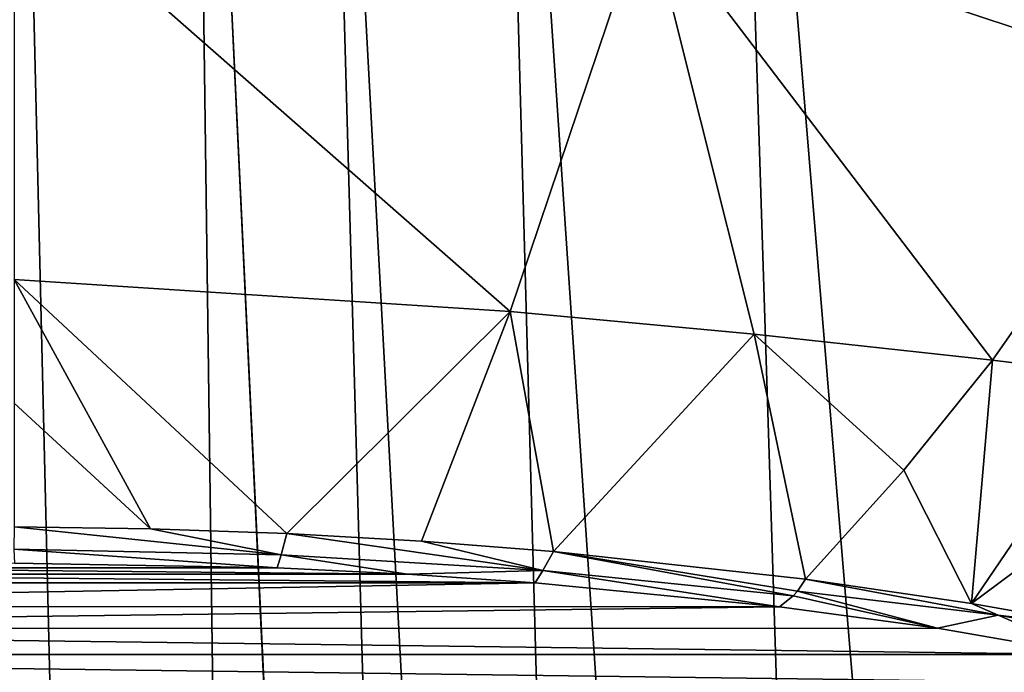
# Model space of a CAD drawing. Header units: millimetres. Extents: x -23 to 23, y 0 to 298.
# Tile 26 of 45: x 0 to 7, y 231 to 236. Entities that reach past the tile are written whole.
import ezdxf

# ---------------------------------------------------------------- set-up
doc = ezdxf.new("R2010")
doc.units = ezdxf.units.MM
doc.header["$LTSCALE"] = 105.850129
for name, color, linetype in [('20', 7, 'CONTINUOUS'), ('21', 7, 'CONTINUOUS'), ('23', 7, 'CONTINUOUS'), ('24', 7, 'CONTINUOUS'), ('33', 7, 'CONTINUOUS'), ('5', 7, 'CONTINUOUS'), ('6', 7, 'CONTINUOUS'), ('86', 7, 'CONTINUOUS'), ('87', 7, 'CONTINUOUS')]:
    doc.layers.add(name, color=color, linetype=linetype)

msp = doc.modelspace()

# ---------------------------------------------------------------- linework, layer by layer
at = {"layer": '20', "color": 7, "linetype": 'CONTINUOUS'}
msp.add_3dface([(8.1643, 233.3028, 192.4038), (8.5998, 235.4493, 194.7242), (7.1854, 233.4222, 192.7097), (8.1643, 233.3028, 192.4038)], dxfattribs=at)
at = {"layer": '21', "color": 7, "linetype": 'CONTINUOUS'}
for points in [[(0, 236.9816, 196.1591), (0, 234.0159, 193.62), (3.6424, 233.7798, 193.3897), (0, 236.9816, 196.1591)], [(4.6471, 236.7626, 196.0397), (0, 236.9816, 196.1591), (3.6424, 233.7798, 193.3897), (4.6471, 236.7626, 196.0397)], [(5.4355, 233.6139, 193.1042), (4.6471, 236.7626, 196.0397), (3.6424, 233.7798, 193.3897), (5.4355, 233.6139, 193.1042)], [(8.5998, 235.4493, 194.7242), (9.2432, 236.4831, 195.6874), (4.6471, 236.7626, 196.0397), (8.5998, 235.4493, 194.7242)], [(7.1854, 233.4222, 192.7097), (8.5998, 235.4493, 194.7242), (4.6471, 236.7626, 196.0397), (7.1854, 233.4222, 192.7097)], [(7.1854, 233.4222, 192.7097), (4.6471, 236.7626, 196.0397), (5.4355, 233.6139, 193.1042), (7.1854, 233.4222, 192.7097)]]:
    msp.add_3dface(points, dxfattribs=at)
at = {"layer": '23', "color": 7, "linetype": 'CONTINUOUS'}
for points in [[(7.1854, 233.4222, 192.7097), (6.5351, 232.6125, 191.8273), (7.0303, 231.6332, 190.2442), (7.1854, 233.4222, 192.7097)], [(8.1643, 233.3028, 192.4038), (7.1854, 233.4222, 192.7097), (7.0303, 231.6332, 190.2442), (8.1643, 233.3028, 192.4038)], [(9.1068, 233.1793, 192.0052), (8.1643, 233.3028, 192.4038), (7.0303, 231.6332, 190.2442), (9.1068, 233.1793, 192.0052)], [(8.1843, 231.4296, 189.505), (9.1068, 233.1793, 192.0052), (7.0303, 231.6332, 190.2442), (8.1843, 231.4296, 189.505)], [(6.5351, 232.6125, 191.8273), (5.8125, 231.8115, 190.8597), (7.0303, 231.6332, 190.2442), (6.5351, 232.6125, 191.8273)]]:
    msp.add_3dface(points, dxfattribs=at)
at = {"layer": '24', "color": 7, "linetype": 'CONTINUOUS'}
for points in [[(0, 234.0159, 193.62), (0, 233.1066, 192.8416), (1.0024, 232.1829, 192.0324), (0, 234.0159, 193.62)], [(3.6424, 233.7798, 193.3897), (0, 234.0159, 193.62), (2.0036, 232.1474, 191.932), (3.6424, 233.7798, 193.3897)], [(2.0036, 232.1474, 191.932), (0, 234.0159, 193.62), (1.0024, 232.1829, 192.0324), (2.0036, 232.1474, 191.932)], [(2.993, 232.0913, 191.7625), (3.6424, 233.7798, 193.3897), (2.0036, 232.1474, 191.932), (2.993, 232.0913, 191.7625)], [(3.9627, 232.0156, 191.5255), (3.6424, 233.7798, 193.3897), (2.993, 232.0913, 191.7625), (3.9627, 232.0156, 191.5255)], [(5.4355, 233.6139, 193.1042), (3.6424, 233.7798, 193.3897), (3.9627, 232.0156, 191.5255), (5.4355, 233.6139, 193.1042)], [(5.8125, 231.8115, 190.8597), (5.4355, 233.6139, 193.1042), (3.9627, 232.0156, 191.5255), (5.8125, 231.8115, 190.8597)], [(7.1854, 233.4222, 192.7097), (5.4355, 233.6139, 193.1042), (6.5351, 232.6125, 191.8273), (7.1854, 233.4222, 192.7097)], [(5.4355, 233.6139, 193.1042), (5.8125, 231.8115, 190.8597), (6.5351, 232.6125, 191.8273), (5.4355, 233.6139, 193.1042)], [(0, 233.1066, 192.8416), (0, 232.1973, 192.0631), (1.0024, 232.1829, 192.0324), (0, 233.1066, 192.8416)]]:
    msp.add_3dface(points, dxfattribs=at)
at = {"layer": '33', "color": 7, "linetype": 'CONTINUOUS'}
for points in [[(-2.8752, 231.8494, 191.3366), (2.8887, 231.8497, 191.3375), (-1.9214, 231.8947, 191.5054), (-2.8752, 231.8494, 191.3366)], [(1.9325, 231.8949, 191.5064), (0.0025, 231.9308, 191.6403), (-1.9214, 231.8947, 191.5054), (1.9325, 231.8949, 191.5064)], [(2.8887, 231.8497, 191.3375), (1.9325, 231.8949, 191.5064), (-1.9214, 231.8947, 191.5054), (2.8887, 231.8497, 191.3375)], [(-3.8127, 231.7865, 191.1017), (3.8276, 231.7866, 191.1022), (-2.8752, 231.8494, 191.3366), (-3.8127, 231.7865, 191.1017)], [(3.8276, 231.7866, 191.1022), (2.8887, 231.8497, 191.3375), (-2.8752, 231.8494, 191.3366), (3.8276, 231.7866, 191.1022)], [(5.6213, 231.6102, 190.4439), (3.8276, 231.7866, 191.1022), (-5.6053, 231.6105, 190.4449), (5.6213, 231.6102, 190.4439)], [(-5.6053, 231.6105, 190.4449), (3.8276, 231.7866, 191.1022), (-3.8127, 231.7865, 191.1017), (-5.6053, 231.6105, 190.4449)], [(-6.7718, 231.4511, 189.8499), (5.6213, 231.6102, 190.4439), (-5.6053, 231.6105, 190.4449), (-6.7718, 231.4511, 189.8499)], [(6.7821, 231.4512, 189.8504), (5.6213, 231.6102, 190.4439), (-6.7718, 231.4511, 189.8499), (6.7821, 231.4512, 189.8504)], [(-7.8847, 231.2596, 189.1355), (7.8918, 231.26, 189.1367), (-6.7718, 231.4511, 189.8499), (-7.8847, 231.2596, 189.1355)], [(7.8918, 231.26, 189.1367), (6.7821, 231.4512, 189.8504), (-6.7718, 231.4511, 189.8499), (7.8918, 231.26, 189.1367)], [(-8.9227, 231.0387, 188.3109), (8.9281, 231.0391, 188.3123), (-7.8847, 231.2596, 189.1355), (-8.9227, 231.0387, 188.3109)], [(8.9281, 231.0391, 188.3123), (7.8918, 231.26, 189.1367), (-7.8847, 231.2596, 189.1355), (8.9281, 231.0391, 188.3123)]]:
    msp.add_3dface(points, dxfattribs=at)
at = {"layer": '5', "color": 7, "linetype": 'CONTINUOUS'}
for points in [[(3.6047, 193.7678, -21.5596), (1.3139, 242.0104, -21.1755), (2.2556, 242.0121, -21.1049), (3.6047, 193.7678, -21.5596)], [(3.5348, 242.0144, -20.9426), (4.8589, 193.7678, -21.4371), (2.2556, 242.0121, -21.1049), (3.5348, 242.0144, -20.9426)], [(4.8589, 193.7678, -21.4371), (3.6047, 193.7678, -21.5596), (2.2556, 242.0121, -21.1049), (4.8589, 193.7678, -21.4371)], [(5.249, 242.0176, -20.5961), (6.7901, 193.7678, -21.0914), (3.5348, 242.0144, -20.9426), (5.249, 242.0176, -20.5961)], [(6.7901, 193.7678, -21.0914), (4.8589, 193.7678, -21.4371), (3.5348, 242.0144, -20.9426), (6.7901, 193.7678, -21.0914)], [(7.5139, 242.0213, -19.9004), (9.2532, 193.7678, -20.3572), (5.249, 242.0176, -20.5961), (7.5139, 242.0213, -19.9004)], [(9.2532, 193.7678, -20.3572), (6.7901, 193.7678, -21.0914), (5.249, 242.0176, -20.5961), (9.2532, 193.7678, -20.3572)]]:
    msp.add_3dface(points, dxfattribs=at)
at = {"layer": '6', "color": 7, "linetype": 'CONTINUOUS'}
for points in [[(2.9047, 121.0052, -22.316), (-2.9047, 121.0052, -22.316), (0.0009, 242.0094, -21.2094), (2.9047, 121.0052, -22.316)], [(1.3139, 242.0104, -21.1755), (2.9047, 121.0052, -22.316), (0.0009, 242.0094, -21.2094), (1.3139, 242.0104, -21.1755)], [(1.3139, 242.0104, -21.1755), (3.6047, 193.7678, -21.5596), (2.9047, 121.0052, -22.316), (1.3139, 242.0104, -21.1755)]]:
    msp.add_3dface(points, dxfattribs=at)
at = {"layer": '86', "color": 7, "linetype": 'CONTINUOUS'}
for points in [[(1.9622, 231.9921, 191.7374), (0, 232.1973, 192.0631), (-0.0002, 232.032, 191.8718), (1.9622, 231.9921, 191.7374)], [(1.0024, 232.1829, 192.0324), (0, 232.1973, 192.0631), (1.9622, 231.9921, 191.7374), (1.0024, 232.1829, 192.0324)], [(2.0036, 232.1474, 191.932), (1.0024, 232.1829, 192.0324), (1.9622, 231.9921, 191.7374), (2.0036, 232.1474, 191.932)], [(3.8834, 231.8772, 191.3307), (2.0036, 232.1474, 191.932), (1.9622, 231.9921, 191.7374), (3.8834, 231.8772, 191.3307)], [(2.993, 232.0913, 191.7625), (2.0036, 232.1474, 191.932), (3.8834, 231.8772, 191.3307), (2.993, 232.0913, 191.7625)], [(0.0025, 231.9308, 191.6403), (1.9325, 231.8949, 191.5064), (-0.0002, 232.032, 191.8718), (0.0025, 231.9308, 191.6403)], [(1.9325, 231.8949, 191.5064), (1.9622, 231.9921, 191.7374), (-0.0002, 232.032, 191.8718), (1.9325, 231.8949, 191.5064)], [(3.9627, 232.0156, 191.5255), (2.993, 232.0913, 191.7625), (3.8834, 231.8772, 191.3307), (3.9627, 232.0156, 191.5255)], [(1.9325, 231.8949, 191.5064), (2.8887, 231.8497, 191.3375), (1.9622, 231.9921, 191.7374), (1.9325, 231.8949, 191.5064)], [(2.8887, 231.8497, 191.3375), (3.8834, 231.8772, 191.3307), (1.9622, 231.9921, 191.7374), (2.8887, 231.8497, 191.3375)], [(5.7227, 231.6904, 190.6588), (3.9627, 232.0156, 191.5255), (3.8834, 231.8772, 191.3307), (5.7227, 231.6904, 190.6588)], [(5.8125, 231.8115, 190.8597), (3.9627, 232.0156, 191.5255), (5.7533, 231.7254, 190.7258), (5.8125, 231.8115, 190.8597)], [(5.7533, 231.7254, 190.7258), (3.9627, 232.0156, 191.5255), (5.7227, 231.6904, 190.6588), (5.7533, 231.7254, 190.7258)], [(2.8887, 231.8497, 191.3375), (3.8276, 231.7866, 191.1022), (3.8834, 231.8772, 191.3307), (2.8887, 231.8497, 191.3375)], [(3.8276, 231.7866, 191.1022), (5.6213, 231.6102, 190.4439), (3.8834, 231.8772, 191.3307), (3.8276, 231.7866, 191.1022)], [(5.6213, 231.6102, 190.4439), (5.7227, 231.6904, 190.6588), (3.8834, 231.8772, 191.3307), (5.6213, 231.6102, 190.4439)]]:
    msp.add_3dface(points, dxfattribs=at)
at = {"layer": '87', "color": 7, "linetype": 'CONTINUOUS'}
for points in [[(5.8125, 231.8115, 190.8597), (5.7533, 231.7254, 190.7258), (7.2283, 231.5482, 190.0298), (5.8125, 231.8115, 190.8597)], [(7.0303, 231.6332, 190.2442), (5.8125, 231.8115, 190.8597), (7.2283, 231.5482, 190.0298), (7.0303, 231.6332, 190.2442)], [(5.6213, 231.6102, 190.4439), (6.7821, 231.4512, 189.8504), (5.7227, 231.6904, 190.6588), (5.6213, 231.6102, 190.4439)], [(6.7821, 231.4512, 189.8504), (5.7533, 231.7254, 190.7258), (5.7227, 231.6904, 190.6588), (6.7821, 231.4512, 189.8504)], [(5.7533, 231.7254, 190.7258), (6.7821, 231.4512, 189.8504), (7.2283, 231.5482, 190.0298), (5.7533, 231.7254, 190.7258)], [(8.1843, 231.4296, 189.505), (7.0303, 231.6332, 190.2442), (7.2283, 231.5482, 190.0298), (8.1843, 231.4296, 189.505)], [(6.7821, 231.4512, 189.8504), (7.8918, 231.26, 189.1367), (7.2283, 231.5482, 190.0298), (6.7821, 231.4512, 189.8504)], [(8.5939, 231.3086, 189.1218), (8.1843, 231.4296, 189.505), (7.2283, 231.5482, 190.0298), (8.5939, 231.3086, 189.1218)], [(7.8918, 231.26, 189.1367), (8.5939, 231.3086, 189.1218), (7.2283, 231.5482, 190.0298), (7.8918, 231.26, 189.1367)]]:
    msp.add_3dface(points, dxfattribs=at)

doc.saveas('drawing.dxf')
